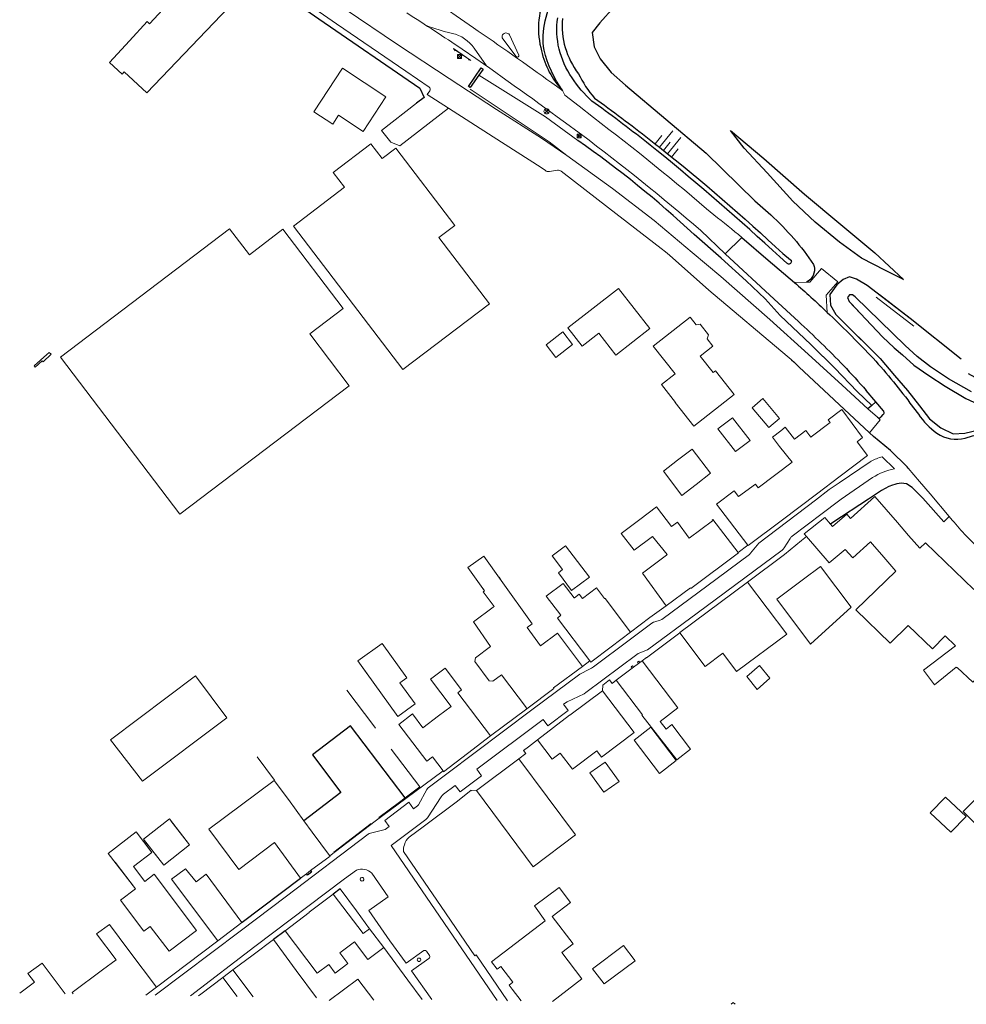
# Model space of a CAD drawing. Header units: metres. Extents: x 63969 to 66720, y 402115 to 403595.
# Tile 18 of 52: x 65783 to 65963, y 402285 to 402473. Entities that reach past the tile are written whole.
import ezdxf

# ---------------------------------------------------------------- set-up
doc = ezdxf.new("R2010")
doc.units = ezdxf.units.M
for name, pattern in [('BO', [14, 9, -5]), ('HIDDEN', [0.375, 0.25, -0.125]), ('LP', [14, 9, -5])]:
    doc.linetypes.add(name, pattern=pattern)
doc.layers.get('0').update_dxf_attribs({"linetype": 'CONTINUOUS'})
for name, color, linetype, lineweight in [('BS-BEBOUWING', 253, 'CONTINUOUS', 0), ('BS-BELIJNING', 253, 'HIDDEN', 0), ('BS-BOMENRIJ-GROEP', 253, 'CONTINUOUS', 0), ('BS-HEK', 253, 'RASTER', 0), ('BS-HEKWERK-KL-1_5M', 253, 'RASTER', 0), ('BS-KANT-GESLOTEN-VERHARDING', 253, 'CONTINUOUS', 0), ('BS-KANT-OP-INRIT', 253, 'CONTINUOUS', 0), ('BS-KANT-OPEN-VERHARDING', 253, 'CONTINUOUS', 0), ('BS-KUNSTWERK-CONTOUR', 253, 'CONTINUOUS', 0), ('BS-LANTAARNPAAL-LICHTMAST', 253, 'CONTINUOUS', 0), ('BS-LANTAARNPAAL-WK', 253, 'CONTINUOUS', 0), ('BS-MUUR', 253, 'CONTINUOUS', 0), ('BS-SYMBOOL-TALUD', 253, 'CONTINUOUS', 0), ('BS-TALUDLIJN', 253, 'CONTINUOUS', 0), ('BS-VERKEERSBORD', 253, 'CONTINUOUS', 0)]:
    doc.layers.add(name, color=color, linetype=linetype, lineweight=lineweight)
for name, color, linetype in [('BS-BINNENKRUINLIJN-KPN', 253, 'CONTINUOUS'), ('BS-BINNENTEENLIJN-KPN', 253, 'CONTINUOUS'), ('BS-KANT-TEGEL (TROTTOIR)', 253, 'CONTINUOUS'), ('BS-OV.LIJNVORM.OBJECT', 253, 'CONTINUOUS'), ('BS-OVERIG-KPN', 253, 'CONTINUOUS')]:
    doc.layers.add(name, color=color, linetype=linetype)
doc.linetypes.add('RASTER', pattern='A,3,-2,[200,RASTER,S=0.75,R=0,X=0,Y=0],-2,3', length=10)

# ---------------------------------------------------------------- blocks, each defined once
blk = doc.blocks.new('9', base_point=(65176.576, 407433.069637))
at = {"layer": 'BS-LANTAARNPAAL-WK'}
blk.add_lwpolyline([(65176.326, 407432.819637), (65176.826, 407432.819637), (65176.826, 407433.319637), (65176.326, 407433.319637)], close=True, dxfattribs=at)
for points in [[(65176.326, 407432.819637), (65176.826, 407433.319637)], [(65176.826, 407432.819637), (65176.326, 407433.319637)]]:
    blk.add_lwpolyline(points, dxfattribs=at)
blk = doc.blocks.new('17', base_point=(19504, 379108.256))
at = {"layer": 'BS-VERKEERSBORD'}
blk.add_polyline3d([(19503.84375, 379107.78725, 0), (19503.71875, 379107.84975, 0), (19503.59375, 379107.97475, 0), (19503.53125, 379108.09975, 0), (19503.5, 379108.22475, 0), (19503.5, 379108.28725, 0), (19503.53125, 379108.41225, 0), (19503.59375, 379108.53725, 0), (19503.71875, 379108.66225, 0), (19503.84375, 379108.72475, 0), (19503.96875, 379108.756, 0), (19504.03125, 379108.756, 0), (19504.15625, 379108.72475, 0), (19504.28125, 379108.66225, 0), (19504.40625, 379108.53725, 0), (19504.46875, 379108.41225, 0), (19504.5, 379108.28725, 0), (19504.5, 379108.22475, 0), (19504.46875, 379108.09975, 0), (19504.40625, 379107.97475, 0), (19504.28125, 379107.84975, 0), (19504.15625, 379107.78725, 0), (19504.03125, 379107.756, 0), (19503.96875, 379107.756, 0)], close=True, dxfattribs=at)
for points in [[(19504.34375, 379108.59975, 0), (19503.65625, 379107.91225, 0)], [(19503.65625, 379108.59975, 0), (19504.34375, 379107.91225, 0)]]:
    blk.add_polyline3d(points, dxfattribs=at)
blk = doc.blocks.new('S03')
at = {"color": 0}
for p, q in [((-2.01, 0), (-2.01, -2.01)), ((-1, 0), (-1, -4.01)), ((0, 0), (0, -2.01)), ((1, 0), (1, -4.01)), ((2.01, 0), (2.01, -2.01))]:
    blk.add_line(p, q, dxfattribs=at)
blk = doc.blocks.new('Houten paaltje')
at = {"layer": 'BS-HEKWERK-KL-1_5M'}
for p, q in [((-0.14, 0), (0, -0.14)), ((-0.14, -0.14), (0, 0))]:
    blk.add_line(p, q, dxfattribs=at)
at = {"layer": 'BS-KUNSTWERK-CONTOUR'}
blk.add_lwpolyline([(-0.14, -0.14), (0, -0.14), (0, 0), (-0.14, 0)], close=True, dxfattribs=at)
blk = doc.blocks.new('Schrikhek')
at = {"layer": 'BS-HEK'}
blk.add_lwpolyline([(4, 0.03), (0, 0.03), (0, 0), (4, 0)], close=True, dxfattribs=at)
at = {"layer": 'BS-HEKWERK-KL-1_5M'}
for p in [(0.47, 0), (2.07, 0)]:
    blk.add_blockref('Houten paaltje', p, dxfattribs=at)
at = {"layer": 'BS-HEKWERK-KL-1_5M', "xscale": -1, "rotation": 359.9999999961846}
blk.add_blockref('Houten paaltje', (3.53, 0), dxfattribs=at)

msp = doc.modelspace()

# ---------------------------------------------------------------- linework, layer by layer
at = {"layer": 'BS-BEBOUWING'}
for points in [[(65802.8, 402462.65), (65807.14, 402458.65), (65825.51, 402477.93), (65821.94, 402481.24), (65819.92, 402479.07), (65816.95, 402481.84), (65807.62, 402471.81), (65807.18, 402472.23), (65803.81, 402468.57)], [(65803.81, 402468.57), (65800.01, 402464.43), (65802.41, 402462.22), (65802.8, 402462.65)], [(65848.28, 402451.29), (65843.58, 402454.38), (65842.47, 402452.68), (65838.88, 402455.04), (65844.32, 402463.32), (65852.6, 402457.88), (65848.28, 402451.29)], [(65872.32, 402418.54), (65862.68, 402431.17), (65865.67, 402433.45), (65854.45, 402448.14), (65851.86, 402446.16), (65849.73, 402448.95), (65842.57, 402443.48), (65844.71, 402440.7), (65834.99, 402433.28), (65855.81, 402406.01), (65872.32, 402418.54)], [(65790.73, 402408.36), (65813.43, 402378.51), (65845.62, 402402.92), (65838.12, 402412.83), (65844.47, 402417.66), (65833.01, 402432.72), (65826.65, 402427.87), (65822.88, 402432.82), (65790.73, 402408.36)], [(65896.33, 402408.79), (65893.08, 402412.98), (65889.91, 402410.47), (65887.21, 402413.96), (65896.82, 402421.47), (65902.77, 402413.86), (65896.33, 402408.79)], [(65918.83, 402401.26), (65915.28, 402405.78), (65914.81, 402405.44), (65912.35, 402408.56), (65914.78, 402410.47), (65913.65, 402411.9), (65913.93, 402412.65), (65912.38, 402414.63), (65911.59, 402414.54), (65910.46, 402415.98), (65903.44, 402410.47), (65907.57, 402405.21), (65904.98, 402403.17), (65907.64, 402399.79), (65907.61, 402399.77), (65911.17, 402395.24), (65918.83, 402401.26)], [(65883.08, 402410.7), (65884.92, 402408.33), (65888.07, 402410.81), (65886.22, 402413.19), (65883.08, 402410.7)], [(65927.46, 402396.75), (65925.42, 402395.01), (65922.23, 402398.76), (65924.27, 402400.5), (65927.46, 402396.75)], [(65938.96, 402385.73), (65944.19, 402389.67), (65942.19, 402392.28), (65943.23, 402393.08), (65939.27, 402398.41), (65936.68, 402396.44), (65937.05, 402395.95), (65933.44, 402393.22)], [(65918.51, 402396.85), (65915.74, 402394.76), (65919.1, 402390.46), (65921.86, 402392.53), (65918.51, 402396.85)], [(65929.86, 402388.4), (65927.46, 402391.42), (65926.09, 402393.17), (65927.7, 402394.39), (65928.54, 402395.08), (65930.31, 402392.78), (65932.45, 402394.42), (65933.39, 402393.18), (65933.44, 402393.22)], [(65911.56, 402384.18), (65914.33, 402386.32), (65910.85, 402390.92), (65908.06, 402388.81)], [(65908.06, 402388.81), (65905.35, 402386.72), (65908.84, 402382.09), (65911.56, 402384.18)], [(65923.39, 402383.54), (65929.86, 402388.4)], [(65921.41, 402372.66), (65915.45, 402380.46), (65918.82, 402382.99), (65919.66, 402381.87), (65922.85, 402384.26), (65923.39, 402383.54)], [(65938.96, 402385.73), (65934.47, 402382.33)], [(65934.47, 402382.33), (65928.03, 402377.46)], [(65947.71, 402379.41), (65945.57, 402381.86), (65940.91, 402377.73)], [(65900.85, 402377.5), (65904.07, 402379.92), (65906.9, 402376.18), (65908.01, 402377), (65910.27, 402373.98), (65914.7, 402377.29), (65914.63, 402377.38), (65914.79, 402377.51), (65919.57, 402371.25)], [(65940.91, 402377.73), (65940.21, 402378.51), (65937.54, 402376.16), (65937.15, 402376.61)], [(65949.85, 402376.95), (65947.71, 402379.41)], [(65900.85, 402377.5), (65897.34, 402374.88), (65899.82, 402371.68), (65903.27, 402374.3)], [(65928.03, 402377.46), (65921.49, 402372.55), (65921.41, 402372.66)], [(65937.15, 402376.61), (65936.04, 402377.88), (65932.11, 402374.77), (65932.55, 402374.27)], [(65951.99, 402374.5), (65949.85, 402376.95)], [(65954.12, 402372.05), (65951.99, 402374.5)], [(65905.96, 402370.75), (65906.06, 402370.83), (65903.29, 402374.31), (65903.27, 402374.3)], [(65932.55, 402374.27), (65936.9, 402369.27), (65939.93, 402371.82), (65941.37, 402370.23), (65944.74, 402373.24)], [(65944.74, 402373.24), (65945.11, 402372.82)], [(65945.11, 402372.82), (65947.25, 402370.37)], [(65954.12, 402372.05), (65955.21, 402373.09), (65964.39, 402364.19)], [(65886.77, 402372.52), (65891.28, 402366.53), (65887.91, 402364), (65885.38, 402367.36), (65886.2, 402367.98), (65884.22, 402370.6), (65886.77, 402372.52)], [(65910.52, 402364.5), (65910.59, 402364.4), (65919.62, 402371.19), (65919.57, 402371.25)], [(65871.37, 402363.95), (65868.16, 402368.36), (65871.22, 402370.55), (65874.53, 402365.93)], [(65905.89, 402361.08), (65901.37, 402367.32), (65905.96, 402370.75)], [(65947.25, 402370.37), (65949.57, 402367.71)], [(65932.02, 402366.14), (65935.2, 402368.56), (65941.08, 402360.87), (65933.33, 402353.81), (65926.95, 402362.36), (65932.02, 402366.14)], [(65949.57, 402367.71), (65941.93, 402360.34), (65948.45, 402354), (65951.88, 402357.35), (65956.5, 402352.9), (65958.93, 402355.42), (65960.93, 402353.5)], [(65874.11, 402366.52), (65874.53, 402365.93)], [(65882.02, 402353.51), (65879.48, 402356.99), (65880.43, 402357.68), (65874.53, 402365.93)], [(65891.35, 402350.63), (65885.19, 402358.78), (65885.87, 402359.3), (65883.05, 402362.94), (65886.27, 402365.37), (65888.41, 402362.59), (65888.44, 402362.61)], [(65921.36, 402365.59), (65908.49, 402356.01), (65908.51, 402355.98)], [(65921.36, 402365.59), (65928.83, 402355.7), (65919.28, 402348.63), (65916.69, 402352.1), (65913.31, 402349.58), (65908.51, 402355.98)], [(65871.37, 402363.95), (65871.09, 402363.78), (65873.15, 402360.95), (65873.01, 402360.84)], [(65871.37, 402363.95), (65871.11, 402364.3)], [(65899.12, 402356.1), (65894.27, 402362.52), (65894.19, 402362.46), (65892.66, 402364.5), (65889.98, 402362.47), (65889.35, 402363.3), (65888.44, 402362.61)], [(65910.52, 402364.5), (65905.89, 402361.08)], [(65873.01, 402360.84), (65869.24, 402358.04), (65872.51, 402353.33)], [(65882.02, 402353.51), (65885.24, 402355.91), (65889.99, 402349.58)], [(65899.12, 402356.1), (65895.41, 402353.32)], [(65847.25, 402350.62), (65851.88, 402353.96), (65856.58, 402347.38), (65855.27, 402346.45), (65858.14, 402342.44), (65854.85, 402340.07), (65847.25, 402350.62)], [(65872.51, 402353.33), (65869.63, 402351.18), (65869.53, 402350.48), (65872.24, 402346.84), (65872.95, 402346.74), (65874.6, 402347.97)], [(65895.41, 402353.32), (65891.53, 402350.39), (65891.35, 402350.63)], [(65960.93, 402353.5), (65954.82, 402348.83), (65956.93, 402346.06)], [(65849.14, 402347.99), (65847.25, 402350.62)], [(65901.32, 402350.63), (65908.1, 402341.69), (65904.73, 402339.1), (65905.86, 402337.66), (65906.96, 402338.5), (65910.53, 402333.81), (65907.93, 402331.78), (65901.25, 402340.29), (65901.38, 402340.39), (65896.35, 402346.93)], [(65900.64, 402350.13), (65900.88, 402350.3)], [(65900.88, 402350.3), (65901.32, 402350.63)], [(65862.61, 402340.17), (65865, 402341.98), (65861.06, 402347.16), (65863.85, 402349.27), (65866.98, 402345.13), (65866.24, 402344.56), (65872.51, 402336.37)], [(65884.46, 402345.47), (65889.99, 402349.58)], [(65896.35, 402346.93), (65899.43, 402349.22)], [(65899.43, 402349.22), (65899.67, 402349.4)], [(65899.67, 402349.4), (65900.64, 402350.13)], [(65921.25, 402347.64), (65923.62, 402349.74), (65925.57, 402347.33), (65923.22, 402345.21), (65921.25, 402347.64)], [(65956.93, 402346.06), (65961.03, 402349.43), (65961.19, 402349.28), (65961.25, 402349.35), (65964.18, 402346.59), (65966.25, 402348.54), (65968.87, 402345.74)], [(65822.37, 402339.82), (65816.39, 402347.75), (65800.24, 402335.58), (65806.31, 402327.72), (65822.37, 402339.82)], [(65879.37, 402341.49), (65879.27, 402341.62), (65879.34, 402341.67), (65874.6, 402347.97)], [(65879.37, 402341.49), (65884.52, 402345.39), (65884.46, 402345.47)], [(65893.76, 402344.96), (65887.58, 402340.31), (65887.57, 402340.32), (65887.51, 402340.28)], [(65893.76, 402344.96), (65899.77, 402336.98), (65893.61, 402332.3), (65892.67, 402333.53)], [(65863.45, 402329.71), (65861.43, 402332.35), (65860.37, 402331.54), (65855.03, 402338.54), (65857.66, 402340.54), (65859.63, 402337.91), (65862.61, 402340.17)], [(65887.51, 402340.28), (65881.4, 402335.62)], [(65902.96, 402338.04), (65907.77, 402331.66), (65904.61, 402329.19), (65899.82, 402335.57), (65902.96, 402338.04)], [(65872.51, 402336.37), (65868.09, 402332.99)], [(65892.67, 402333.53), (65888.05, 402330.03), (65885.73, 402333.09), (65884.2, 402331.93), (65881.4, 402335.62)], [(65868.09, 402332.99), (65863.57, 402329.54), (65863.45, 402329.71)], [(65869.8, 402325.98), (65880.6, 402311.47), (65888.67, 402317.52), (65877.89, 402332.02)], [(65877.89, 402332.02), (65869.8, 402325.98)], [(65894.3, 402331.38), (65891.38, 402329.34), (65894.05, 402325.67), (65896.95, 402327.69), (65894.3, 402331.38)], [(65836.33, 402309.3), (65831.39, 402316.08), (65824.61, 402310.98), (65818.94, 402318.59), (65831.33, 402327.87)], [(65831.33, 402327.87), (65834.06, 402324.24), (65837, 402320.2)], [(65956.07, 402321.75), (65958.97, 402324.72), (65962.91, 402321.06), (65960.01, 402318.04), (65956.07, 402321.75)], [(65965.15, 402319.18), (65962.33, 402321.97), (65965.12, 402324.79), (65967.94, 402322), (65965.15, 402319.18)], [(65810.38, 402311.79), (65806.52, 402316.69), (65811.42, 402320.56), (65815.26, 402315.67), (65810.38, 402311.79)], [(65837, 402320.2), (65838.57, 402318.04), (65841.88, 402313.61)], [(65811.71, 402320.2), (65815.26, 402315.67), (65810.38, 402311.79)], [(65804.96, 402307.29), (65799.79, 402314.01), (65805.13, 402318.11), (65808.08, 402314.18), (65804.57, 402311.51), (65806.75, 402308.67)], [(65810.38, 402311.79), (65806.69, 402316.47)], [(65806.48, 402316.31), (65808.08, 402314.18), (65804.57, 402311.51), (65806.75, 402308.67)], [(65838.24, 402310.73), (65841.97, 402313.5), (65841.94, 402313.54)], [(65841.88, 402313.61), (65841.94, 402313.54)], [(65804.96, 402307.29), (65801.1, 402312.32)], [(65820.62, 402297.4), (65811.79, 402309.08), (65814.47, 402311.1), (65816.52, 402308.61), (65818.41, 402310.06), (65825.2, 402300.89)], [(65806.75, 402308.67), (65808.54, 402310.04), (65816.59, 402299.38), (65811.35, 402295.4), (65807.78, 402300.12), (65806.59, 402299.23), (65802.15, 402305.13), (65804.96, 402307.29)], [(65836.33, 402309.3), (65837.47, 402310.15)], [(65837.47, 402310.15), (65838.24, 402310.73)], [(65876.62, 402288.18), (65876.03, 402288.97), (65876.73, 402289.5), (65874.42, 402292.53), (65873.73, 402292.01), (65872.69, 402293.38), (65882.87, 402301.17), (65880.82, 402304.01), (65885.51, 402307.55), (65887.69, 402304.69), (65884.23, 402302.04), (65888.22, 402296.82), (65886.04, 402295.15)], [(65842.57, 402306.28), (65837.97, 402302.81), (65838, 402302.77), (65837.98, 402302.75)], [(65849.47, 402299.68), (65848.25, 402298.75), (65842.57, 402306.28)], [(65837.98, 402302.75), (65833.42, 402299.3)], [(65808.96, 402288.59), (65803.74, 402295.54), (65800.04, 402300.49), (65797.59, 402298.71), (65801.3, 402293.77), (65798.73, 402291.86)], [(65825.2, 402300.89), (65820.62, 402297.4)], [(65852.19, 402296.09), (65849.47, 402299.68)], [(65833.42, 402299.3), (65839.49, 402291.22), (65841.73, 402292.86), (65842.95, 402291.26), (65845.34, 402293.05), (65843.8, 402295.07), (65843.83, 402295.09)], [(65831.21, 402297.62), (65827.35, 402294.73)], [(65831.21, 402297.62), (65835.55, 402291.77)], [(65843.83, 402295.09), (65846.63, 402297.18), (65849.18, 402293.81), (65852.19, 402296.09)], [(65894.09, 402289.19), (65891.9, 402292.05), (65897.8, 402296.48), (65899.97, 402293.61), (65894.09, 402289.19)], [(65827.35, 402294.73), (65823.51, 402291.84)], [(65884.27, 402285.85), (65889.87, 402290.15), (65886.04, 402295.15)], [(65791.59, 402287.3), (65787.2, 402293.15), (65784.53, 402291.14), (65785.74, 402289.53), (65782.96, 402287.43)], [(65798.73, 402291.86), (65792.91, 402287.54), (65793.1, 402287.28)], [(65821.6, 402290.38), (65817.39, 402287.22)], [(65824.31, 402286.79), (65821.6, 402290.38)], [(65827.33, 402286.74), (65823.51, 402291.84)], [(65835.55, 402291.77), (65839.42, 402286.55)], [(65808.96, 402288.59), (65806.92, 402287.06)], [(65841.82, 402286.02), (65847.26, 402290.08), (65850.29, 402286.1)], [(65817.39, 402287.22), (65816.98, 402286.9)], [(65876.62, 402288.18), (65878.32, 402285.95)], [(65918.98, 402285.31), (65918.6, 402285.67), (65918.27, 402285.32)]]:
    msp.add_lwpolyline(points, dxfattribs=at)
at = {"layer": 'BS-BELIJNING', "linetype": 'Continuous', "ltscale": 3}
for points in [[(65860.29, 402471.46, 0.037013), (65865.18, 402469.97, -0.187853), (65869.39, 402467.13), (65871.71, 402463.78)], [(65874.8, 402468.93, -1), (65876.07, 402469.7), (65877.84, 402465.85, -1), (65877.39, 402465.58), (65874.8, 402468.93)]]:
    msp.add_lwpolyline(points, format="xyb", dxfattribs=at)
at = {"layer": 'BS-BINNENKRUINLIJN-KPN'}
for points in [[(65882.9, 402472.32, -0.154197), (65888.37, 402482.53)], [(65882.68, 402466.75, -0.100574), (65882.9, 402472.32)], [(65887.99, 402461.54, -0.190847), (65885.26, 402472.95)], [(65886.15, 402472.82, 0.187615), (65889.21, 402462.29)], [(65886.16, 402459.12, -0.094407), (65882.68, 402466.75)], [(65891.77, 402457.07, -0.067019), (65887.99, 402461.54)], [(65889.21, 402462.29, 0.06375), (65892.23, 402457.66)], [(65904.11, 402447.71, 0.010601), (65893.63, 402455.72)], [(65894.14, 402456.28, -0.010444), (65904.59, 402448.35)], [(65927.51, 402427.45, 0.014818), (65904.11, 402447.71)], [(65904.59, 402448.35, -0.019559), (65928.09, 402428.07)], [(65929.54, 402426.91, -1.09172), (65928.84, 402426.28)]]:
    msp.add_lwpolyline(points, format="xyb", dxfattribs=at)
for points in [[(65893.63, 402455.72), (65891.77, 402457.07)], [(65892.23, 402457.66), (65894.14, 402456.28)], [(65928.84, 402426.28), (65927.51, 402427.45)], [(65928.09, 402428.07), (65929.54, 402426.91)]]:
    msp.add_lwpolyline(points, dxfattribs=at)
at = {"layer": 'BS-BINNENTEENLIJN-KPN'}
for points in [[(65899.64, 402478.62), (65896.02, 402475), (65893.26, 402471.98), (65891.82, 402470.11), (65892.18, 402467.4), (65893.35, 402465.11), (65895.4, 402462.53), (65898.13, 402460.1), (65913.47, 402447.21), (65922.72, 402438.09), (65925.81, 402435.44)], [(65933.92, 402426), (65934.02, 402425.66), (65934.07, 402425.31)]]:
    msp.add_lwpolyline(points, dxfattribs=at)
for points in [[(65925.81, 402435.44, -0.057543), (65933.92, 402426)], [(65934.07, 402425.31, -0.179244), (65933.58, 402423.51)], [(65933.58, 402423.51, -0.123534), (65932.58, 402422.65)]]:
    msp.add_lwpolyline(points, format="xyb", dxfattribs=at)
at = {"layer": 'BS-BOMENRIJ-GROEP', "linetype": 'BO'}
msp.add_lwpolyline([(65945.83, 402419.77), (65953.8, 402413.61)], dxfattribs=at)
at = {"layer": 'BS-HEK', "linetype": 'LP'}
for points in [[(65856.25, 402324.6), (65859.04, 402326.68), (65850.27, 402338.26), (65845.19, 402345.05)], [(65828.13, 402332.39), (65831.41, 402327.93), (65831.33, 402327.87)], [(65856.25, 402324.6), (65855.15, 402323.78), (65851.26, 402320.81)], [(65849.82, 402319.72), (65841.88, 402313.61)]]:
    msp.add_lwpolyline(points, dxfattribs=at)
at = {"layer": 'BS-KANT-GESLOTEN-VERHARDING'}
for points in [[(65807.83, 402500.64), (65817.39, 402493.74), (65832.88, 402482.96), (65844.85, 402474.58), (65854.79, 402467.88), (65864.59, 402461.4), (65873.61, 402455.47), (65882.18, 402450.02), (65887, 402446.76), (65895.67, 402440.44), (65903.59, 402434.39), (65910.8, 402428.28), (65916.29, 402423.72), (65925.61, 402415.58), (65932.87, 402408.94), (65939.38, 402403.09), (65944.25, 402398.57)], [(65860.81, 402459.73), (65856.39, 402462.77), (65843.2, 402471.79), (65837.4, 402475.78)], [(65861.44, 402477.31), (65861.19, 402476.68), (65869.22, 402471.05)], [(65871.18, 402464.16), (65869.67, 402465.2), (65867.08, 402466.96)], [(65860.95, 402459.04), (65860.45, 402458.32), (65864.49, 402455.72)], [(65884.13, 402460.54), (65886.16, 402459.12)], [(65892.09, 402453.95), (65889.36, 402456.1), (65886.59, 402458.19), (65886.16, 402459.12)], [(65858.43, 402456.68), (65851.74, 402451.48), (65853.54, 402449.28), (65855.23, 402448.55), (65864.49, 402455.72)], [(65864.49, 402455.72), (65864.5, 402455.73)], [(65882.91, 402443.87), (65882.09, 402444.48), (65873, 402450.26), (65864.49, 402455.72)], [(65883.68, 402443.72), (65885.22, 402443.96)], [(65944.52, 402394.01), (65931.12, 402406.55), (65930.39, 402407.24), (65929.64, 402407.92), (65928.88, 402408.58), (65914.02, 402421.14), (65906.51, 402427.77), (65905.74, 402428.42), (65904.95, 402429.05), (65894.94, 402436.81), (65885.95, 402443.74)], [(65917.09, 402428.04), (65912.5, 402432.49)], [(65917.09, 402428.04), (65920.27, 402431.14)], [(65944.52, 402394.01), (65931.12, 402406.55), (65930.39, 402407.24), (65929.74, 402407.83)], [(65946.04, 402396.96), (65944.25, 402398.57)], [(65944.52, 402394.01), (65946.59, 402396.45), (65946.04, 402396.96)]]:
    msp.add_lwpolyline(points, dxfattribs=at)
for points in [[(65856.56, 402473.85, -0.007453), (65867.08, 402466.96)], [(65869.22, 402471.05, -0.00593), (65884.13, 402460.54)], [(65889.77, 402450.74, 0.003741), (65871.18, 402464.16)], [(65860.81, 402459.73, -0.399346), (65860.95, 402459.04)], [(65914.97, 402435.43, 0.014464), (65892.09, 402453.95)], [(65912.5, 402432.49, 0.014203), (65889.77, 402450.74)], [(65882.91, 402443.87, 0.181413), (65883.68, 402443.72)], [(65885.22, 402443.96, -0.170331), (65885.95, 402443.74)], [(65920.27, 402431.14, 0.011981), (65914.97, 402435.43)]]:
    msp.add_lwpolyline(points, format="xyb", dxfattribs=at)
at = {"layer": 'BS-KANT-OP-INRIT'}
for points in [[(65932.56, 402422.64), (65933.23, 402422.65), (65935.44, 402425.24), (65938.55, 402422.7), (65936.32, 402420.19), (65936.5, 402416.91)], [(65932.56, 402422.64), (65930.26, 402422.6)]]:
    msp.add_lwpolyline(points, dxfattribs=at)
at = {"layer": 'BS-KANT-OPEN-VERHARDING'}
for points in [[(65920.27, 402431.14), (65925.26, 402426.86), (65930.26, 402422.6)], [(65917.09, 402428.04), (65926.45, 402419.44), (65931.02, 402415.18)], [(65945.76, 402399.87), (65943.92, 402402.05)], [(65947.3, 402398.02), (65947.26, 402398.1), (65947.21, 402398.17), (65945.76, 402399.87)], [(65952.25, 402399.65), (65953.84, 402397.53)], [(65946.53, 402396.87), (65946.65, 402396.93), (65946.74, 402397.02), (65947.16, 402397.47)], [(65951.88, 402387.26), (65951.68, 402387.55), (65948.57, 402390.66), (65945.34, 402393.27), (65944.52, 402394.01)], [(65962.77, 402393), (65964.15, 402393.4), (65965.54, 402393.76), (65966.93, 402394.1), (65968.33, 402394.4)], [(65824.87, 402299.2), (65833.68, 402305.85), (65849.23, 402317.67), (65849.4, 402317.77), (65852.46, 402318.53), (65853.23, 402319.1), (65852.36, 402320.3), (65856.96, 402323.74), (65857.85, 402322.5), (65858.63, 402323.08), (65858.76, 402323.26), (65860.39, 402326.19), (65860.5, 402326.37), (65860.65, 402326.51), (65864.2, 402329.13), (65880.37, 402341.29), (65889.44, 402348.08), (65891.28, 402349.05), (65891.7, 402349.25), (65892.09, 402349.51), (65898.88, 402354.55), (65903.19, 402357.82), (65903.45, 402357.97), (65903.74, 402358.08), (65904.74, 402358.39), (65905.04, 402358.5), (65905.3, 402358.68), (65913.59, 402364.82), (65921.75, 402370.88), (65921.95, 402371.1), (65923.51, 402373.04), (65934.25, 402381.18), (65936.88, 402383.19), (65937.8, 402383.86), (65938.75, 402384.51), (65944.69, 402388.5), (65944.88, 402388.6)], [(65949.3, 402387.12), (65946.96, 402389.44)], [(65951.88, 402387.26), (65954.04, 402384.71), (65956.07, 402382.39)], [(65929.87, 402374.32), (65935.57, 402378.66), (65938.65, 402380.97), (65939.14, 402381.36), (65945.14, 402385.49)], [(65956.07, 402382.39), (65959.71, 402378.09)], [(65959.71, 402378.09), (65960.3, 402377.4)], [(65873.77, 402286.02), (65853.6, 402315.49), (65860.21, 402320.47), (65860.51, 402320.76), (65863.12, 402324.79), (65863.3, 402325.05), (65863.53, 402325.26), (65865.76, 402326.93), (65866.69, 402325.72), (65870.77, 402328.78), (65869.86, 402330), (65882.49, 402339.48), (65883.38, 402338.27), (65887.22, 402341.16), (65886.34, 402342.38), (65886.53, 402342.52), (65887.08, 402342.85), (65890.28, 402344.38), (65890.63, 402344.62), (65900.31, 402351.86), (65900.59, 402352.01), (65902.34, 402352.75), (65911.77, 402359.71), (65927.92, 402371.67), (65928.14, 402371.89), (65928.32, 402372.14), (65929.44, 402373.88)], [(65921.41, 402372.66), (65919.57, 402371.25)], [(65921.36, 402365.59), (65928.37, 402370.88), (65931.64, 402373.49), (65932.55, 402374.27)], [(65968.83, 402368.77), (65964.4, 402372.96), (65963.67, 402373.66), (65962.96, 402374.38)], [(65905.89, 402361.08), (65902.77, 402358.85), (65899.12, 402356.1)], [(65901.32, 402350.63), (65902.13, 402351.29), (65902.16, 402351.23), (65908.51, 402355.98)], [(65889.99, 402349.58), (65891.35, 402350.63)], [(65893.83, 402345.98), (65895.14, 402346.99), (65895.6, 402346.35), (65896.35, 402346.93)], [(65893.76, 402344.96), (65893.83, 402345.98)], [(65879.37, 402341.49), (65872.51, 402336.37)], [(65881.4, 402335.62), (65879.7, 402334.28), (65878.76, 402333.61), (65879.21, 402332.98), (65877.89, 402332.02)], [(65856.37, 402324.45), (65863.45, 402329.71)], [(65869.8, 402325.98), (65868.88, 402325.89)], [(65856.37, 402324.45), (65850.53, 402320.13), (65841.94, 402313.54)], [(65859.67, 402319.05), (65856.99, 402317.08), (65856.7, 402316.81), (65856.45, 402316.49), (65856.24, 402316.1), (65856.1, 402315.67), (65856.02, 402315.35), (65855.96, 402315.03), (65855.93, 402314.7), (65855.92, 402314.37), (65863.08, 402303.92), (65869.48, 402294.54), (65869.75, 402294.72), (65875.73, 402285.99)], [(65827.65, 402296.28), (65844.73, 402309.19), (65846.97, 402310.82)], [(65849.9, 402310.24), (65853.01, 402305.78), (65849.34, 402303.15), (65853.37, 402297.41), (65856.42, 402293.12), (65859.8, 402295.52), (65859.88, 402295.55)], [(65843.88, 402307.26), (65846.98, 402303.09), (65849.47, 402299.68)], [(65824.87, 402299.2), (65808.71, 402287.03)], [(65820.62, 402297.4), (65808.96, 402288.59)], [(65827.65, 402296.28), (65815.42, 402286.93)], [(65861.32, 402286.21), (65857.44, 402291.68), (65860.77, 402294.01)], [(65860.3, 402295.43), (65860.9, 402294.59)], [(65823.51, 402291.84), (65821.6, 402290.38)], [(65856.78, 402289.89), (65859.47, 402286.24)]]:
    msp.add_lwpolyline(points, dxfattribs=at)
for points in [[(65930.26, 402422.6, -0.012824), (65936.5, 402416.91)], [(65944.73, 402408.71, -0.027864), (65952.25, 402399.65)], [(65939.61, 402406.78, -0.011503), (65943.92, 402402.05)], [(65947.16, 402397.47, 0.313791), (65947.3, 402398.02)], [(65953.84, 402397.53, 0.087172), (65957.36, 402393.96)], [(65946.04, 402396.96, 0.267227), (65946.53, 402396.87)], [(65957.36, 402393.96, 0.228263), (65962.77, 402393)], [(65946.96, 402389.44, 0.057863), (65944.88, 402388.6)], [(65945.14, 402385.49, -0.102649), (65949.3, 402387.12)], [(65960.3, 402377.4, 0.011573), (65962.96, 402374.38)], [(65929.44, 402373.88, -0.156554), (65929.87, 402374.32)], [(65846.97, 402310.82, -0.30557), (65849.9, 402310.24)], [(65847.85, 402309.38, 0.99795), (65848.25, 402308.82)], [(65848.25, 402308.82, 1.00205), (65847.85, 402309.38)], [(65859.16, 402293.97, 1.002029), (65858.6, 402293.58)], [(65859.88, 402295.55, -0.277155), (65860.3, 402295.43)], [(65860.77, 402294.01, 0.405834), (65860.9, 402294.59)], [(65858.6, 402293.58, 0.997971), (65859.16, 402293.97)]]:
    msp.add_lwpolyline(points, format="xyb", dxfattribs=at)
at = {"layer": 'BS-KANT-TEGEL (TROTTOIR)'}
for points in [[(65836.52, 402474.99), (65839.82, 402472.72), (65859.06, 402459.54), (65859.84, 402457.77), (65858.43, 402456.68)], [(65944.99, 402399.21), (65944.25, 402398.57)], [(65944.99, 402399.21), (65945.76, 402399.87)], [(65954.7, 402381.54), (65952.67, 402383.62), (65951.6, 402384.32), (65950.59, 402384.42), (65950.18, 402384.36), (65949.77, 402384.29), (65949.36, 402384.19), (65948.95, 402384.06), (65948.24, 402383.78), (65947.55, 402383.44), (65946.84, 402383), (65944.38, 402381.38), (65937.6, 402376.97), (65937.15, 402376.61)], [(65954.7, 402381.54), (65958.68, 402377.07), (65959.71, 402378.09)], [(65856.25, 402324.6), (65845.88, 402338.29), (65838.64, 402332.73), (65844.05, 402325.59), (65837, 402320.2)], [(65856.37, 402324.45), (65856.25, 402324.6)], [(65836.33, 402309.3), (65836.36, 402309.26), (65825.23, 402300.85), (65825.2, 402300.89)], [(65843.88, 402307.26), (65842.57, 402306.28)], [(65833.42, 402299.3), (65831.24, 402297.64), (65831.21, 402297.62)]]:
    msp.add_lwpolyline(points, dxfattribs=at)
at = {"layer": 'BS-KUNSTWERK-CONTOUR'}
for points in [[(65785.69, 402406.74), (65785.9, 402406.46), (65787.26, 402407.72), (65787.43, 402407.5), (65788.97, 402408.98), (65788.56, 402409.29), (65788.1, 402408.88)], [(65788.1, 402408.88), (65785.69, 402406.74)]]:
    msp.add_lwpolyline(points, dxfattribs=at)
at = {"layer": 'BS-MUUR'}
for points in [[(65900.64, 402350.13), (65900.45, 402350.39), (65900.68, 402350.57), (65900.88, 402350.3)], [(65899.43, 402349.22), (65899.24, 402349.48), (65899.48, 402349.66), (65899.67, 402349.4)], [(65859.67, 402319.05), (65866.2, 402323.92), (65868.78, 402326.01), (65868.88, 402325.89)], [(65852.19, 402296.09), (65856.78, 402289.89)]]:
    msp.add_lwpolyline(points, dxfattribs=at)
at = {"layer": 'BS-OV.LIJNVORM.OBJECT'}
for points in [[(65870.26, 402461.99), (65868.64, 402459.64), (65868.27, 402459.88), (65870.71, 402463.43), (65871.07, 402463.18), (65870.26, 402461.99)], [(65951.01, 402423.14), (65947.62, 402424.84), (65943.01, 402427.22), (65938.87, 402430.24), (65934.2, 402434.08), (65929.97, 402438.08), (65925.09, 402443.46), (65920.73, 402448.13), (65918.12, 402451.48), (65924.44, 402446.18), (65932.17, 402439.37), (65939.11, 402433.64), (65945.57, 402428.2), (65951.01, 402423.14)], [(65944.99, 402399.21), (65942.2, 402401.88), (65937.94, 402406.27), (65933.39, 402410.81), (65927.59, 402416.31), (65924.73, 402419.49), (65921.12, 402422.92), (65916.36, 402427.23), (65911.19, 402431.74)], [(65933.92, 402426), (65934.02, 402425.66), (65934.07, 402425.31)], [(65961.99, 402407.98), (65952.28, 402415.72), (65944.1, 402422), (65942.1, 402423.21), (65940.76, 402423.67), (65939.54, 402423.18), (65938.34, 402422.12), (65937, 402420.28), (65937.12, 402418.27), (65938.13, 402416.5), (65946.58, 402408.13), (65949.3, 402404.92), (65951.77, 402402.07), (65954.03, 402399.15), (65955.96, 402396.68), (65958.13, 402394.96), (65960.43, 402393.79), (65962.68, 402393.91), (65965.37, 402394.57)], [(65951.01, 402423.14), (65950.62, 402423.33)], [(65950.72, 402423.41), (65951.01, 402423.14)], [(65932.58, 402422.65), (65932.56, 402422.64)], [(65941.34, 402420.24), (65940.77, 402420.23), (65940.37, 402419.76), (65940.69, 402418.99), (65947.01, 402412.28), (65949.23, 402410.19), (65950.8, 402408.8), (65952.95, 402406.88), (65955.84, 402404.88), (65958.96, 402402.9), (65962.85, 402400.55), (65966.63, 402398.79)], [(65941.34, 402420.24), (65940.77, 402420.23), (65940.37, 402419.76), (65940.69, 402418.99), (65942.37, 402417.2)], [(65963.93, 402401.82), (65959.59, 402404.29), (65956.18, 402406.53), (65953.59, 402408.51), (65951.3, 402410.61), (65941.81, 402419.84), (65941.34, 402420.24)], [(65961.99, 402407.98), (65952.28, 402415.72), (65946.42, 402420.21)], [(65939.54, 402415.1), (65946.58, 402408.13), (65949.3, 402404.92), (65951.77, 402402.07), (65954.03, 402399.15), (65955.96, 402396.68), (65958.13, 402394.96), (65960.43, 402393.79), (65962.68, 402393.91), (65965.37, 402394.57), (65968.51, 402395.36), (65971.99, 402395.48), (65975, 402395.34), (65977.64, 402394.81), (65979.59, 402394.55), (65980.45, 402394.76), (65980.87, 402395.64), (65980.25, 402396.82), (65978.46, 402398.13), (65976.55, 402399.04), (65975.63, 402399.16), (65975.11, 402398.79), (65963.39, 402405.2)], [(65944.99, 402399.21), (65942.2, 402401.88), (65937.94, 402406.27), (65933.55, 402410.65)], [(65838.24, 402310.73), (65838.44, 402310.47), (65837.66, 402309.89), (65837.47, 402310.15)]]:
    msp.add_lwpolyline(points, dxfattribs=at)
for points in [[(65911.19, 402431.74, 0.03492), (65889.11, 402449.58)], [(65934.07, 402425.31, -0.179244), (65933.58, 402423.51)], [(65933.58, 402423.51, -0.123534), (65932.58, 402422.65)]]:
    msp.add_lwpolyline(points, format="xyb", dxfattribs=at)
at = {"layer": 'BS-OVERIG-KPN'}
for points in [[(65882.84, 402477.07, 0.167877), (65882.19, 402466.64)], [(65882.19, 402466.64, 0.13514), (65886.16, 402459.12)], [(65930.26, 402422.6, -0.012824), (65936.5, 402416.91)], [(65936.5, 402416.91, -0.012781), (65944.73, 402408.71)], [(65931.02, 402415.18, -0.01395), (65939.61, 402406.78)], [(65944.73, 402408.71, -0.027864), (65952.25, 402399.65)], [(65939.61, 402406.78, -0.011503), (65943.92, 402402.05)], [(65947.16, 402397.47, 0.313791), (65947.3, 402398.02)], [(65953.84, 402397.53, 0.087172), (65957.36, 402393.96)], [(65946.04, 402396.96, 0.267227), (65946.53, 402396.87)], [(65957.36, 402393.96, 0.228263), (65962.77, 402393)]]:
    msp.add_lwpolyline(points, format="xyb", dxfattribs=at)
for points in [[(65920.27, 402431.14), (65925.26, 402426.86), (65930.26, 402422.6)], [(65917.09, 402428.04), (65926.45, 402419.44), (65931.02, 402415.18)], [(65945.76, 402399.87), (65943.92, 402402.05)], [(65947.3, 402398.02), (65947.26, 402398.1), (65947.21, 402398.17), (65945.76, 402399.87)], [(65952.25, 402399.65), (65953.84, 402397.53)], [(65946.53, 402396.87), (65946.65, 402396.93), (65946.74, 402397.02), (65947.16, 402397.47)], [(65951.88, 402387.26), (65951.68, 402387.55), (65948.57, 402390.66), (65945.34, 402393.27), (65944.52, 402394.01)], [(65962.77, 402393), (65964.15, 402393.4), (65965.54, 402393.76), (65966.93, 402394.1), (65968.33, 402394.4)]]:
    msp.add_lwpolyline(points, dxfattribs=at)
at = {"layer": 'BS-TALUDLIJN'}
for points in [[(65870.26, 402461.99), (65882.96, 402454.11), (65889.11, 402449.58)], [(65887, 402446.76), (65883.61, 402449.33), (65868.59, 402459.35)]]:
    msp.add_lwpolyline(points, dxfattribs=at)

# ---------------------------------------------------------------- block references
msp.add_blockref('17', (65883.15, 402455.14))
at = {"layer": 'BS-HEKWERK-KL-1_5M', "rotation": 325.6988631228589}
msp.add_blockref('Schrikhek', (65865.45, 402467.05), dxfattribs=at)
at = {"layer": 'BS-LANTAARNPAAL-LICHTMAST', "color": 4, "xscale": 1.5, "yscale": 1.5, "zscale": 1.5}
for p in [(65866.56, 402465.58), (65889.34, 402450.45)]:
    msp.add_blockref('9', p, dxfattribs=at)
at = {"layer": 'BS-SYMBOOL-TALUD', "rotation": 140.8698328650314}
msp.add_blockref('S03', (65905.37, 402447.71), dxfattribs=at)

doc.saveas('drawing.dxf')
